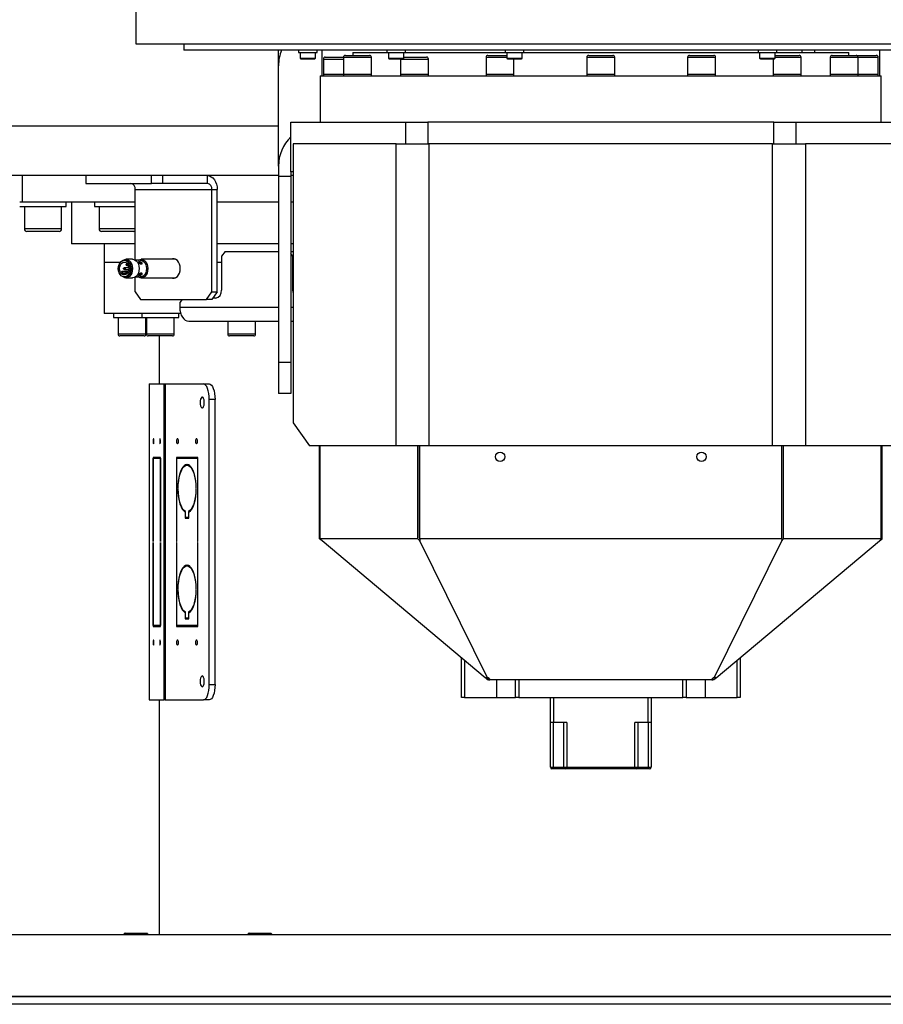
# Model space of a CAD drawing. Header units: millimetres. Extents: x 36 to 588, y 6 to 414.
# Tile 26 of 30: x 414 to 451, y 270 to 313. Entities that reach past the tile are written whole.
import ezdxf

# ---------------------------------------------------------------- set-up
doc = ezdxf.new("R2010")
doc.units = ezdxf.units.MM
doc.styles.add('SLDTEXTSTYLE1', font='TXT', dxfattribs={"width": 0.75})
doc.dimstyles.new('SLDDIMSTYLE0', dxfattribs={"dimtxt": 3.5, "dimasz": 5, "dimexe": 0, "dimexo": 0.0625, "dimgap": 0.875, "dimtad": 1, "dimlfac": 15, "dimrnd": 1e-09, "dimzin": 12, "dimdsep": 46, "dimtxsty": 'SLDTEXTSTYLE1', "dimsah": 1, "dimcen": 0.09, "dimadec": 0, "dimazin": 0, "dimtfac": 1, "dimtofl": 0, "dimtmove": 0, "dimatfit": 3, "dimfxl": 1, "dimtolj": 1, "dimtzin": 12, "dimarcsym": 0})

# ---------------------------------------------------------------- blocks, each defined once
blk = doc.blocks.new('*D4')
at = {"color": 7, "linetype": 'Continuous', "lineweight": 0}
for p, q in [((418.028, 313.672), (392.42, 313.672)), ((393.42, 313.672), (393.42, 270.338)), ((406.362, 270.338), (392.42, 270.338))]:
    blk.add_line(p, q, dxfattribs=at)
for centre, start, end in [((390.644, 292.545), 63.4349, 116.5651), ((390.644, 292.721), 243.4349, 296.5651)]:
    blk.add_arc(centre, 6.208, start, end, dxfattribs=at)
for points in [[(393.42, 313.672), (392.77, 308.672), (394.07, 308.672)], [(393.42, 270.338), (394.07, 275.338), (392.77, 275.338)]]:
    blk.add_solid(points, dxfattribs=at)
at = {"color": 7, "linetype": 'Continuous', "lineweight": 0, "insert": (388.908, 288.756), "char_height": 3.5, "attachment_point": 1, "rotation": 90, "style": 'SLDTEXTSTYLE1'}
blk.add_mtext('650', dxfattribs=at)

msp = doc.modelspace()

# ---------------------------------------------------------------- linework, layer by layer
at = {"color": 7, "linetype": 'Continuous', "lineweight": 30}
for p, q in [((419.02849, 311.6718), (459.02849, 311.6718)), ((424.698, 311.40513), (421.09515, 311.40513)), ((456.96182, 311.40513), (424.698, 311.40513)), ((425.16182, 310.73088), (425.16182, 311.40513)), ((426.02107, 311.29846), (426.79918, 311.29846)), ((426.08774, 311.06513), (426.31231, 311.06513)), ((426.31231, 311.06513), (426.75441, 311.06513)), ((426.79918, 311.29846), (426.82107, 311.29846)), ((427.02849, 311.40513), (427.02849, 310.30513)), ((427.17515, 311.10513), (427.95813, 311.10513)), ((427.95785, 311.09847), (429.15785, 311.09847)), ((428.03785, 311.17846), (429.07785, 311.17846)), ((428.36182, 311.30513), (429.82248, 311.30513)), ((429.82248, 311.29846), (430.62248, 311.29846)), ((429.88915, 311.06513), (430.40136, 311.06513)), ((430.40136, 311.06513), (430.55581, 311.06513)), ((430.55581, 311.10513), (431.53461, 311.10513)), ((430.62248, 311.30513), (434.9158, 311.30513)), ((434.09141, 311.09847), (434.98247, 311.09847)), ((434.17141, 311.17846), (434.98247, 311.17846)), ((434.9158, 311.29846), (435.7158, 311.29846)), ((434.98247, 311.06513), (435.60288, 311.06513)), ((435.60288, 311.06513), (435.64913, 311.06513)), ((435.7158, 311.30513), (443.11044, 311.30513)), ((438.42849, 311.09847), (439.62849, 311.09847)), ((438.50849, 311.17846), (439.54849, 311.17846)), ((442.76557, 311.09847), (443.96557, 311.09847)), ((442.84557, 311.17846), (443.88557, 311.17846)), ((443.11044, 311.30513), (445.79494, 311.30513)), ((445.79494, 311.29846), (446.59494, 311.29846)), ((445.86161, 311.06513), (446.52827, 311.06513)), ((446.52827, 311.17846), (447.56236, 311.17846)), ((446.52827, 311.09847), (447.64236, 311.09847)), ((446.59494, 311.30513), (449.69515, 311.30513)), ((448.89912, 311.09847), (450.09912, 311.09847)), ((448.97912, 311.17846), (450.01912, 311.17846)), ((450.01912, 311.17846), (450.88182, 311.17846)), ((450.09912, 311.09847), (450.96182, 311.09847)), ((451.02849, 310.30513), (451.02849, 311.40513)), ((425.16182, 306.41723), (425.16182, 310.73088)), ((426.12107, 311.0318), (426.32318, 311.0318)), ((426.32318, 311.0318), (426.72107, 311.0318)), ((427.09515, 311.02513), (427.95785, 311.02513)), ((429.92248, 311.0318), (430.38347, 311.0318)), ((430.38347, 311.0318), (430.52248, 311.0318)), ((430.41489, 311.0318), (430.41461, 311.02513)), ((430.41461, 311.02513), (431.61461, 311.02513)), ((435.0158, 311.0318), (435.57417, 311.0318)), ((435.57417, 311.0318), (435.6158, 311.0318)), ((445.89494, 311.0318), (446.49494, 311.0318)), ((426.96182, 310.30513), (443.6462, 310.30513)), ((427.09515, 310.37847), (427.69515, 310.37847)), ((427.69515, 310.37847), (427.95785, 310.37847)), ((427.95785, 310.37847), (429.15785, 310.37847)), ((427.95785, 310.37847), (428.55785, 310.37847)), ((428.55785, 310.37847), (429.15785, 310.37847)), ((430.41461, 310.37847), (431.01461, 310.37847)), ((431.01461, 310.37847), (431.61461, 310.37847)), ((434.09141, 310.37847), (435.29141, 310.37847)), ((434.09141, 310.37847), (434.69141, 310.37847)), ((434.69141, 310.37847), (435.29141, 310.37847)), ((438.42849, 310.37847), (439.62849, 310.37847)), ((438.42849, 310.37847), (439.02849, 310.37847)), ((439.02849, 310.37847), (439.62849, 310.37847)), ((442.76557, 310.37847), (443.96557, 310.37847)), ((442.76557, 310.37847), (443.36557, 310.37847)), ((443.36557, 310.37847), (443.96557, 310.37847)), ((443.6462, 310.30513), (451.09515, 310.30513)), ((446.44236, 310.37847), (447.64236, 310.37847)), ((446.44236, 310.37847), (447.04236, 310.37847)), ((447.04236, 310.37847), (447.64236, 310.37847)), ((448.89912, 310.37847), (450.09912, 310.37847)), ((448.89912, 310.37847), (449.49912, 310.37847)), ((449.49912, 310.37847), (450.09912, 310.37847)), ((450.09912, 310.37847), (450.96182, 310.37847)), ((450.09912, 310.37847), (450.36182, 310.37847)), ((450.36182, 310.37847), (450.96182, 310.37847)), ((425.16182, 308.13846), (413.36182, 308.13846)), ((425.69515, 306.1718), (425.69515, 308.30513)), ((425.69515, 308.30513), (430.63796, 308.30513)), ((430.63796, 308.30513), (431.58077, 308.30513)), ((430.63796, 307.3718), (430.63796, 308.30513)), ((446.4762, 308.30513), (431.58077, 308.30513)), ((431.58077, 308.30513), (431.58077, 307.3718)), ((446.4762, 308.30513), (447.41901, 308.30513)), ((446.4762, 307.3718), (446.4762, 308.30513)), ((447.41901, 308.30513), (452.36182, 308.30513)), ((447.41901, 308.30513), (447.41901, 307.3718)), ((425.7959, 307.3718), (425.7959, 295.3718)), ((430.22179, 307.3718), (425.7959, 307.3718)), ((430.22179, 294.3718), (430.22179, 307.3718)), ((430.22179, 307.3718), (431.636, 307.3718)), ((431.636, 307.3718), (431.636, 294.3718)), ((446.42097, 307.3718), (431.636, 307.3718)), ((446.42097, 294.3718), (446.42097, 307.3718)), ((446.42097, 307.3718), (447.83519, 307.3718)), ((447.83519, 307.3718), (447.83519, 294.3718)), ((452.26108, 307.3718), (447.83519, 307.3718)), ((425.16182, 306.41723), (425.16182, 305.96647)), ((425.16182, 306.00513), (413.69515, 306.00513)), ((416.87248, 306.00513), (416.87248, 305.6718)), ((419.7009, 305.6718), (419.7009, 306.00513)), ((420.17231, 306.00513), (420.17231, 305.6718)), ((422.10507, 305.6718), (422.10507, 306.00513)), ((425.69515, 306.1718), (425.69515, 305.96647)), ((425.7959, 306.1718), (425.69515, 306.1718)), ((425.7959, 306.00513), (425.69515, 306.00513)), ((416.87248, 305.6718), (419.7009, 305.6718)), ((420.17231, 305.6718), (419.7009, 305.6718)), ((422.10507, 305.6718), (420.17231, 305.6718)), ((425.69515, 305.96647), (425.16182, 305.96647)), ((425.16182, 305.96647), (425.16182, 297.96647)), ((425.69515, 305.96647), (425.69515, 297.96647)), ((418.99379, 305.40513), (422.29363, 305.40513)), ((418.99379, 302.3742), (418.99379, 305.40513)), ((422.29363, 305.40513), (422.52933, 305.40513)), ((422.29363, 301.00513), (422.29363, 305.40513)), ((422.52933, 301.00513), (422.52933, 305.40513)), ((414.02849, 304.8718), (414.12849, 304.8718)), ((414.13245, 304.8718), (417.24388, 304.8718)), ((417.2459, 304.8718), (417.37785, 304.8718)), ((417.37785, 304.8718), (417.68987, 304.8718)), ((417.68987, 304.8718), (418.99379, 304.8718)), ((422.52933, 304.8718), (425.16182, 304.8718)), ((425.69515, 304.8718), (425.7959, 304.8718)), ((414.02849, 304.6718), (416.02849, 304.6718)), ((417.24388, 304.6718), (417.37785, 304.6718)), ((417.37785, 304.6718), (418.99379, 304.6718)), ((415.02849, 303.7118), (414.22849, 303.7118)), ((415.02849, 303.60513), (414.33515, 303.60513)), ((415.82849, 303.7118), (415.02849, 303.7118)), ((415.72182, 303.60513), (415.02849, 303.60513)), ((418.64388, 303.7118), (417.44388, 303.7118)), ((418.59054, 303.60513), (417.55054, 303.60513)), ((418.93721, 303.60513), (418.59054, 303.60513)), ((418.99379, 303.7118), (418.64388, 303.7118)), ((418.99379, 303.0718), (416.26182, 303.0718)), ((425.16182, 303.0718), (422.52933, 303.0718)), ((425.7959, 303.0718), (425.69515, 303.0718)), ((422.86371, 302.73847), (422.7099, 302.53847)), ((422.86371, 302.73847), (425.16182, 302.73847)), ((425.69515, 302.73847), (425.7959, 302.73847)), ((425.78609, 302.53847), (425.69515, 302.65671)), ((418.35491, 302.2718), (417.66182, 302.2718)), ((418.35491, 302.2718), (417.66182, 302.2718)), ((418.65101, 302.20373), (418.65777, 302.20513)), ((422.7099, 302.2718), (422.52933, 302.2718)), ((422.7099, 302.2718), (422.52933, 302.2718)), ((422.7099, 302.53847), (422.7099, 301.0718)), ((425.78609, 301.0718), (425.78609, 302.53847)), ((425.7959, 302.53847), (425.78609, 302.53847)), ((418.40763, 301.86607), (418.38908, 301.83984)), ((418.42908, 301.78327), (418.44763, 301.8095)), ((418.63927, 301.78327), (418.42908, 301.78327)), ((418.644, 301.8095), (418.44763, 301.8095)), ((418.65777, 301.80513), (418.65101, 301.80653)), ((418.99379, 301.00513), (418.99379, 301.63606)), ((418.99379, 301.00513), (419.2295, 300.6718)), ((422.05792, 300.6718), (422.29363, 301.00513)), ((422.29363, 301.00513), (422.52933, 301.00513)), ((422.52933, 301.00513), (422.29363, 300.6718)), ((425.78609, 301.0718), (425.7959, 301.0718)), ((419.2295, 300.6718), (422.05792, 300.6718)), ((421.01799, 300.6718), (420.91545, 300.53847)), ((420.91545, 300.53847), (420.91545, 300.33847)), ((422.29363, 300.6718), (422.05792, 300.6718)), ((422.45355, 300.73847), (422.34077, 300.73847)), ((420.95541, 300.0718), (417.66182, 300.0718)), ((420.91545, 300.33847), (425.16182, 300.33847)), ((425.69515, 300.33847), (425.7959, 300.33847)), ((418.06182, 299.90513), (419.27802, 299.90513)), ((419.27802, 299.90513), (420.87802, 299.90513)), ((421.29897, 299.73847), (425.16182, 299.73847)), ((425.69515, 299.73847), (425.7959, 299.73847)), ((419.21522, 299.18513), (418.26182, 299.18513)), ((419.1681, 299.10513), (418.34182, 299.10513)), ((419.38182, 299.10513), (419.1681, 299.10513)), ((419.46182, 299.18513), (419.21522, 299.18513)), ((420.57594, 299.18513), (419.47802, 299.18513)), ((420.50955, 299.10513), (419.55802, 299.10513)), ((420.59802, 299.10513), (420.50955, 299.10513)), ((420.67802, 299.18513), (420.57594, 299.18513)), ((424.16232, 299.18513), (422.97992, 299.18513)), ((424.08467, 299.10513), (423.05992, 299.10513)), ((424.09992, 299.10513), (424.08467, 299.10513)), ((424.17992, 299.18513), (424.16232, 299.18513)), ((425.69515, 297.96647), (425.16182, 297.96647)), ((425.16182, 297.96647), (425.16182, 296.63313)), ((425.69515, 297.96647), (425.69515, 296.63313)), ((419.60017, 297.03847), (419.60473, 297.03847)), ((419.60473, 297.03847), (419.60473, 283.43847)), ((419.60473, 297.03847), (420.24857, 297.03847)), ((420.24857, 283.43847), (420.24857, 297.03847)), ((420.24857, 297.03847), (420.2846, 297.03847)), ((420.2846, 297.03847), (420.2846, 283.43847)), ((420.2846, 297.03847), (421.93053, 297.03847)), ((421.93053, 297.03847), (422.1769, 297.03847)), ((422.18565, 284.10513), (422.18565, 296.3718)), ((422.43202, 296.3718), (422.18565, 296.3718)), ((422.43202, 284.10513), (422.43202, 296.3718)), ((425.69515, 296.63313), (425.16182, 296.63313)), ((425.7959, 295.3718), (426.503, 294.3718)), ((430.22179, 294.3718), (426.503, 294.3718)), ((426.92849, 290.3718), (426.92849, 294.3718)), ((426.95973, 290.3718), (426.95973, 294.3718)), ((431.636, 294.3718), (430.22179, 294.3718)), ((431.16391, 290.3718), (431.16391, 294.3718)), ((431.23462, 290.41843), (431.23462, 294.3718)), ((431.23462, 294.23847), (431.23934, 294.23847)), ((431.23462, 294.20513), (431.23934, 294.20513)), ((431.23934, 290.3718), (431.23934, 294.3718)), ((446.42097, 294.3718), (431.636, 294.3718)), ((447.83519, 294.3718), (446.42097, 294.3718)), ((446.81764, 290.3718), (446.81764, 294.3718)), ((446.82235, 294.23847), (446.81764, 294.23847)), ((446.81764, 294.20513), (446.82235, 294.20513)), ((446.82235, 290.41843), (446.82235, 294.3718)), ((446.89306, 290.3718), (446.89306, 294.3718)), ((451.55397, 294.3718), (447.83519, 294.3718)), ((451.09725, 290.3718), (451.09725, 294.3718)), ((451.12849, 290.3718), (451.12849, 294.3718)), ((419.92447, 293.8718), (419.77002, 293.8718)), ((419.77002, 293.8718), (419.77002, 290.25513)), ((419.77437, 293.83847), (419.92447, 293.83847)), ((419.77437, 290.25513), (419.77437, 293.83847)), ((419.92447, 293.83847), (419.92447, 293.8718)), ((420.08328, 293.8718), (419.92882, 293.8718)), ((419.92882, 293.8718), (419.92882, 293.83847)), ((419.92882, 293.83847), (420.07893, 293.83847)), ((420.07893, 293.83847), (420.07893, 290.25513)), ((420.08328, 293.83847), (420.07893, 293.83847)), ((420.08328, 290.25513), (420.08328, 293.8718)), ((421.22203, 293.8718), (420.76919, 293.8718)), ((420.76919, 293.8718), (420.76919, 290.25513)), ((420.78194, 293.83847), (421.22203, 293.83847)), ((420.78194, 290.25513), (420.78194, 293.83847)), ((421.01556, 293.8718), (421.01556, 293.83847)), ((421.22203, 293.83847), (421.22203, 293.8718)), ((421.68763, 293.8718), (421.23479, 293.8718)), ((421.23479, 293.8718), (421.23479, 293.83847)), ((421.23479, 293.83847), (421.67487, 293.83847)), ((421.48115, 293.8718), (421.48115, 293.83847)), ((421.67487, 293.83847), (421.67487, 290.25513)), ((421.68763, 293.83847), (421.67487, 293.83847)), ((421.68763, 290.25513), (421.68763, 293.8718)), ((421.22203, 293.53833), (421.22203, 293.57167)), ((421.23479, 293.57167), (421.23479, 293.53833)), ((421.32824, 293.53833), (421.23479, 293.53833)), ((420.83302, 292.55513), (420.84578, 292.55513)), ((420.84578, 292.5218), (420.83302, 292.5218)), ((421.61104, 292.55513), (421.6238, 292.55513)), ((421.6238, 292.5218), (421.61104, 292.5218)), ((421.14932, 291.52601), (421.14932, 291.25847)), ((421.16208, 291.52601), (421.14932, 291.52601)), ((421.14932, 291.25847), (421.22203, 291.25847)), ((421.16208, 291.2918), (421.16208, 291.5536)), ((421.22203, 291.2918), (421.16208, 291.2918)), ((421.22203, 291.25847), (421.22203, 291.2918)), ((421.29474, 291.2918), (421.23479, 291.2918)), ((421.23479, 291.2918), (421.23479, 291.25847)), ((421.23479, 291.25847), (421.3075, 291.25847)), ((421.29474, 291.5536), (421.29474, 291.2918)), ((421.3481, 291.5536), (421.29474, 291.5536)), ((421.3075, 291.2918), (421.29474, 291.2918)), ((421.3075, 291.25847), (421.3075, 291.52601)), ((427.03515, 290.2823), (426.92849, 290.3718)), ((426.95973, 290.3718), (427.03515, 290.2823)), ((431.16391, 290.3718), (426.95973, 290.3718)), ((431.23934, 290.2823), (431.16391, 290.3718)), ((431.23934, 290.41284), (431.23462, 290.41843)), ((446.81764, 290.3718), (431.23934, 290.3718)), ((431.23934, 290.3718), (431.23934, 290.2823)), ((446.81764, 290.41284), (446.82235, 290.41843)), ((446.81764, 290.3718), (446.81764, 290.2823)), ((446.81764, 290.2823), (446.89306, 290.3718)), ((451.09725, 290.3718), (446.89306, 290.3718)), ((451.09725, 290.3718), (451.02182, 290.2823)), ((451.02182, 290.2823), (451.12849, 290.3718)), ((419.77002, 290.25513), (419.77437, 290.25513)), ((419.77437, 290.2218), (419.77002, 290.2218)), ((419.77002, 290.2218), (419.77002, 286.60513)), ((419.77437, 286.63847), (419.77437, 290.2218)), ((420.07893, 290.25513), (420.08328, 290.25513)), ((420.08328, 290.2218), (420.07893, 290.2218)), ((420.07893, 290.2218), (420.07893, 286.63847)), ((420.08328, 286.60513), (420.08328, 290.2218)), ((420.76919, 290.25513), (420.78194, 290.25513)), ((420.78194, 290.2218), (420.76919, 290.2218)), ((420.76919, 290.2218), (420.76919, 286.60513)), ((420.78194, 286.63847), (420.78194, 290.2218)), ((421.67487, 290.25513), (421.68763, 290.25513)), ((421.68763, 290.2218), (421.67487, 290.2218)), ((421.67487, 290.2218), (421.67487, 286.63847)), ((421.68763, 286.60513), (421.68763, 290.2218)), ((434.05894, 284.38864), (427.03515, 290.2823)), ((434.14868, 284.38864), (431.23934, 290.2823)), ((443.90829, 284.38864), (446.81764, 290.2823)), ((443.99804, 284.38864), (451.02182, 290.2823)), ((421.22203, 289.20499), (421.22203, 289.23833)), ((421.23479, 289.23833), (421.23479, 289.20499)), ((421.32824, 289.20499), (421.23479, 289.20499)), ((420.83302, 288.2218), (420.84578, 288.2218)), ((420.84578, 288.18847), (420.83302, 288.18847)), ((421.61104, 288.2218), (421.6238, 288.2218)), ((421.6238, 288.18847), (421.61104, 288.18847)), ((421.14932, 287.19268), (421.14932, 286.92513)), ((421.16208, 287.19268), (421.14932, 287.19268)), ((421.14932, 286.92513), (421.22203, 286.92513)), ((421.16208, 286.95847), (421.16208, 287.22027)), ((421.22203, 286.95847), (421.16208, 286.95847)), ((421.22203, 286.92513), (421.22203, 286.95847)), ((421.29474, 286.95847), (421.23479, 286.95847)), ((421.23479, 286.95847), (421.23479, 286.92513)), ((421.23479, 286.92513), (421.3075, 286.92513)), ((421.29474, 287.22027), (421.29474, 286.95847)), ((421.3481, 287.22027), (421.29474, 287.22027)), ((421.3075, 286.95847), (421.29474, 286.95847)), ((421.3075, 286.92513), (421.3075, 287.19268)), ((419.77002, 286.60513), (419.92447, 286.60513)), ((419.92447, 286.63847), (419.77437, 286.63847)), ((419.92447, 286.60513), (419.92447, 286.63847)), ((420.07893, 286.63847), (419.92882, 286.63847)), ((419.92882, 286.63847), (419.92882, 286.60513)), ((419.92882, 286.60513), (420.08328, 286.60513)), ((420.08328, 286.63847), (420.07893, 286.63847)), ((420.76919, 286.60513), (421.22203, 286.60513)), ((421.22203, 286.63847), (420.78194, 286.63847)), ((421.01556, 286.63847), (421.01556, 286.60513)), ((421.22203, 286.60513), (421.22203, 286.63847)), ((421.67487, 286.63847), (421.23479, 286.63847)), ((421.23479, 286.63847), (421.23479, 286.60513)), ((421.23479, 286.60513), (421.68763, 286.60513)), ((421.48115, 286.63847), (421.48115, 286.60513)), ((421.68763, 286.63847), (421.67487, 286.63847)), ((433.02849, 283.53847), (433.02849, 285.25329)), ((445.02849, 285.25329), (445.02849, 283.53847)), ((433.16182, 285.14141), (433.16182, 283.53847)), ((444.89515, 283.53847), (444.89515, 285.14141)), ((434.20152, 284.30513), (434.20152, 284.38086)), ((443.85545, 284.30513), (443.85545, 284.38086)), ((422.18565, 284.10513), (422.43202, 284.10513)), ((434.12547, 284.33281), (434.15846, 284.30513)), ((434.20152, 284.30513), (434.15846, 284.30513)), ((434.20152, 284.30513), (434.25846, 284.30513)), ((443.79852, 284.30513), (434.25846, 284.30513)), ((434.53454, 284.30513), (434.53454, 283.53847)), ((435.36182, 283.53847), (435.36182, 284.30513)), ((435.49515, 284.30513), (435.49515, 283.53847)), ((442.56182, 283.53847), (442.56182, 284.30513)), ((442.69515, 284.30513), (442.69515, 283.53847)), ((443.52243, 284.30513), (443.52243, 283.53847)), ((443.79852, 284.30513), (443.85545, 284.30513)), ((443.89852, 284.30513), (443.85545, 284.30513)), ((443.9315, 284.33281), (443.89852, 284.30513)), ((433.16182, 283.53847), (433.02849, 283.53847)), ((433.16182, 283.53847), (434.53454, 283.53847)), ((434.53454, 283.53847), (435.36182, 283.53847)), ((435.49515, 283.53847), (435.36182, 283.53847)), ((435.49515, 283.53847), (442.56182, 283.53847)), ((436.86182, 282.4718), (436.86182, 283.53847)), ((436.99515, 283.53847), (436.99515, 282.4718)), ((441.06182, 282.4718), (441.06182, 283.53847)), ((441.19515, 283.53847), (441.19515, 282.4718)), ((442.69515, 283.53847), (442.56182, 283.53847)), ((442.69515, 283.53847), (443.52243, 283.53847)), ((443.52243, 283.53847), (444.89515, 283.53847)), ((445.02849, 283.53847), (444.89515, 283.53847)), ((419.60473, 283.43847), (419.60017, 283.43847)), ((419.60473, 283.43847), (420.24857, 283.43847)), ((420.2846, 283.43847), (420.24857, 283.43847)), ((420.2846, 283.43847), (421.93053, 283.43847)), ((422.1769, 283.43847), (421.93053, 283.43847)), ((436.99515, 282.4718), (436.86182, 282.4718)), ((436.86182, 280.53847), (436.86182, 282.4718)), ((436.97756, 282.4718), (436.97756, 280.53847)), ((437.568, 282.4718), (436.99515, 282.4718)), ((437.43583, 280.53847), (437.43583, 282.4718)), ((437.568, 282.4718), (437.568, 280.53847)), ((441.06182, 282.4718), (440.48897, 282.4718)), ((440.48897, 280.53847), (440.48897, 282.4718)), ((440.62114, 282.4718), (440.62114, 280.53847)), ((441.19515, 282.4718), (441.06182, 282.4718)), ((441.07942, 280.53847), (441.07942, 282.4718)), ((441.19515, 282.4718), (441.19515, 280.53847)), ((436.86182, 280.53847), (436.97756, 280.53847)), ((436.98636, 280.4718), (436.92849, 280.4718)), ((436.97756, 280.53847), (437.43583, 280.53847)), ((437.50192, 280.4718), (436.98636, 280.4718)), ((437.43583, 280.53847), (437.568, 280.53847)), ((437.568, 280.4718), (437.50192, 280.4718)), ((437.568, 280.53847), (440.48897, 280.53847)), ((437.568, 280.4718), (437.568, 280.53847)), ((440.48897, 280.4718), (437.568, 280.4718)), ((440.48897, 280.4718), (440.48897, 280.53847)), ((440.48897, 280.53847), (440.62114, 280.53847)), ((440.55506, 280.4718), (440.48897, 280.4718)), ((441.07062, 280.4718), (440.55506, 280.4718)), ((440.62114, 280.53847), (441.07942, 280.53847)), ((441.12849, 280.4718), (441.07062, 280.4718)), ((441.07942, 280.53847), (441.19515, 280.53847)), ((418.56182, 273.40513), (419.02849, 273.40513)), ((419.02849, 273.40513), (419.49515, 273.40513)), ((423.89515, 273.40513), (424.36182, 273.40513)), ((424.36182, 273.40513), (424.82849, 273.40513)), ((407.36182, 273.33847), (470.69515, 273.33847)), ((470.69515, 270.6718), (407.36182, 270.6718)), ((407.36182, 270.6718), (470.69515, 270.6718)), ((470.69515, 270.33847), (407.36182, 270.33847))]:
    msp.add_line(p, q, dxfattribs=at)
at = {"color": 7, "linetype": 'Continuous', "lineweight": 30, "flags": 128}
for points in [[(422.10507, 306.00513), (422.18783, 305.9936), (422.26742, 305.95946), (422.34077, 305.90401), (422.40506, 305.8294), (422.45783, 305.73848), (422.49703, 305.63474), (422.52118, 305.52219), (422.52933, 305.40513)], [(418.77459, 302.00513), (418.766, 301.91282), (418.7408, 301.8268), (418.70072, 301.75293), (418.64849, 301.69625), (418.58766, 301.66062), (418.52239, 301.64847), (418.45712, 301.66062), (418.39629, 301.69625), (418.34406, 301.75293), (418.30398, 301.8268), (418.27878, 301.91282), (418.27019, 302.00513), (418.27878, 302.09744), (418.30398, 302.18347), (418.34406, 302.25733), (418.39629, 302.31402), (418.45712, 302.34965), (418.52239, 302.3618), (418.58766, 302.34965), (418.64849, 302.31402), (418.70072, 302.25733), (418.7408, 302.18347), (418.766, 302.09744), (418.77459, 302.00513)], [(418.71802, 302.00513), (418.70933, 301.92358), (418.68403, 301.84928), (418.64437, 301.78883), (418.59386, 301.74759), (418.53701, 301.72924), (418.47886, 301.7354), (418.42457, 301.76553), (418.37898, 301.81695), (418.34613, 301.88509), (418.32894, 301.9639), (418.32894, 302.04637), (418.34613, 302.12517), (418.37898, 302.19331), (418.42457, 302.24473), (418.47886, 302.27486), (418.53701, 302.28103), (418.59386, 302.26267), (418.64437, 302.22144), (418.68403, 302.16098), (418.70933, 302.08668), (418.71802, 302.00513)], [(418.45265, 302.34789), (418.47802, 302.36706), (418.54545, 302.39805), (418.61621, 302.40434), (418.68586, 302.38556), (418.75001, 302.34286), (418.80464, 302.27895), (418.84631, 302.19783), (418.87241, 302.10461), (418.88129, 302.00513)], [(418.54002, 302.3618), (418.56953, 302.36423), (418.63525, 302.352), (418.69649, 302.31612), (418.74908, 302.25905), (418.78943, 302.18468), (418.8148, 302.09807), (418.82345, 302.00513)], [(418.56953, 302.3618), (418.63481, 302.34965), (418.69563, 302.31402), (418.74786, 302.25733), (418.78794, 302.18347), (418.81314, 302.09744), (418.82173, 302.00513)], [(418.62846, 302.1718), (418.62756, 302.16542), (418.625, 302.16001), (418.62118, 302.1564), (418.61667, 302.15513), (418.61216, 302.1564), (418.60834, 302.16001), (418.60578, 302.16542), (418.60489, 302.1718), (418.60578, 302.17818), (418.60834, 302.18359), (418.61216, 302.1872), (418.61667, 302.18847), (418.62118, 302.1872), (418.625, 302.18359), (418.62756, 302.17818), (418.62846, 302.1718)], [(418.68109, 302.16692), (418.67955, 302.15904), (418.67444, 302.14823), (418.66679, 302.141), (418.65777, 302.13847), (418.65101, 302.13987)], [(418.88474, 302.40513), (418.9025, 302.40434), (418.97214, 302.38556), (419.03629, 302.34286), (419.09092, 302.27895), (419.13259, 302.19783), (419.15869, 302.10461), (419.16758, 302.00513)], [(419.13038, 302.3618), (419.13799, 302.36706), (419.20542, 302.39805), (419.27618, 302.40434), (419.34582, 302.38556), (419.40997, 302.34286), (419.4646, 302.27895), (419.50628, 302.19783), (419.53237, 302.10461), (419.54126, 302.00513)], [(419.19999, 302.3618), (419.2295, 302.36423), (419.29522, 302.352), (419.35646, 302.31612), (419.40905, 302.25905), (419.4494, 302.18468), (419.47477, 302.09807), (419.48342, 302.00513)], [(419.2295, 302.3618), (419.29477, 302.34965), (419.3556, 302.31402), (419.40783, 302.25733), (419.44791, 302.18347), (419.47311, 302.09744), (419.4817, 302.00513)], [(420.56122, 301.60513), (420.6082, 301.5915), (420.67923, 301.5915), (420.74819, 301.61554), (420.81108, 301.66222), (420.86424, 301.72883), (420.90459, 301.8115), (420.92978, 301.90542), (420.93834, 302.00513), (420.92978, 302.10485), (420.90459, 302.19877), (420.86424, 302.28143), (420.81108, 302.34804), (420.74819, 302.39472), (420.67923, 302.41876), (420.6082, 302.41876), (420.56122, 302.40513)], [(418.44763, 301.8095), (418.45376, 301.82248), (418.45591, 301.83778), (418.45376, 301.85309), (418.44763, 301.86607), (418.43845, 301.87474), (418.42763, 301.87778), (418.4168, 301.87474), (418.40763, 301.86607)], [(418.88129, 302.00513), (418.87241, 301.90566), (418.84631, 301.81243), (418.80464, 301.73131), (418.75001, 301.6674), (418.68586, 301.62471), (418.61621, 301.60592), (418.54545, 301.61222), (418.47802, 301.6432), (418.45265, 301.66237)], [(418.51061, 302.00513), (418.50971, 301.99876), (418.50715, 301.99335), (418.50333, 301.98973), (418.49882, 301.98847), (418.49431, 301.98973), (418.49049, 301.99335), (418.48793, 301.99876), (418.48704, 302.00513), (418.48793, 302.01151), (418.49049, 302.01692), (418.49431, 302.02053), (418.49882, 302.0218), (418.50333, 302.02053), (418.50715, 302.01692), (418.50971, 302.01151), (418.51061, 302.00513)], [(418.53316, 302.03707), (418.53992, 302.03847), (418.54894, 302.03593), (418.55659, 302.0287), (418.5617, 302.01789), (418.56349, 302.00513)], [(418.56349, 302.00513), (418.5617, 301.99238), (418.55659, 301.98156), (418.54894, 301.97434), (418.53992, 301.9718), (418.53316, 301.9732)], [(418.82345, 302.00513), (418.8148, 301.91219), (418.78943, 301.82558), (418.74908, 301.75121), (418.69649, 301.69414), (418.63525, 301.65827), (418.56953, 301.64603), (418.54002, 301.64847)], [(418.82173, 302.00513), (418.81314, 301.91282), (418.78794, 301.8268), (418.74786, 301.75293), (418.69563, 301.69625), (418.63481, 301.66062), (418.56953, 301.64847)], [(418.62846, 301.83847), (418.62756, 301.83209), (418.625, 301.82668), (418.62118, 301.82307), (418.61667, 301.8218), (418.61216, 301.82307), (418.60834, 301.82668), (418.60578, 301.83209), (418.60489, 301.83847), (418.60578, 301.84484), (418.60834, 301.85025), (418.61216, 301.85386), (418.61667, 301.85513), (418.62118, 301.85386), (418.625, 301.85025), (418.62756, 301.84484), (418.62846, 301.83847)], [(418.65101, 301.8704), (418.65777, 301.8718), (418.66679, 301.86926), (418.67444, 301.86204), (418.67955, 301.85122), (418.68109, 301.84335)], [(419.16758, 302.00513), (419.15869, 301.90566), (419.13259, 301.81243), (419.09092, 301.73131), (419.03629, 301.6674), (418.97214, 301.62471), (418.9025, 301.60592), (418.88474, 301.60513)], [(419.54126, 302.00513), (419.53237, 301.90566), (419.50628, 301.81243), (419.4646, 301.73131), (419.40997, 301.6674), (419.34582, 301.62471), (419.27618, 301.60592), (419.20542, 301.61222), (419.13799, 301.6432), (419.13038, 301.64847)], [(419.48342, 302.00513), (419.47477, 301.91219), (419.4494, 301.82558), (419.40905, 301.75121), (419.35646, 301.69414), (419.29522, 301.65827), (419.2295, 301.64603), (419.19999, 301.64847)], [(419.4817, 302.00513), (419.47311, 301.91282), (419.44791, 301.8268), (419.40783, 301.75293), (419.3556, 301.69625), (419.29477, 301.66062), (419.2295, 301.64847)], [(425.7959, 300.9805), (425.79102, 301.00677), (425.78609, 301.0718)], [(420.91545, 300.33847), (420.92282, 300.22141), (420.94465, 300.10886), (420.98009, 300.00512), (421.02778, 299.9142), (421.0859, 299.83958), (421.1522, 299.78414), (421.22415, 299.74999), (421.29897, 299.73847)], [(422.18565, 296.3718), (422.18075, 296.50186), (422.16623, 296.62692), (422.14266, 296.74218), (422.11093, 296.8432), (422.07227, 296.92611), (422.02816, 296.98772), (421.9803, 297.02566), (421.93053, 297.03847)], [(422.1769, 297.03847), (422.22667, 297.02566), (422.27453, 296.98772), (422.31864, 296.92611), (422.3573, 296.8432), (422.38902, 296.74218), (422.4126, 296.62692), (422.42712, 296.50186), (422.43202, 296.3718)], [(421.79021, 296.23847), (421.79505, 296.1627), (421.80904, 296.09515), (421.83067, 296.04313), (421.85759, 296.01227), (421.88688, 296.00593), (421.91537, 296.02479), (421.93998, 296.0668), (421.95803, 296.12741), (421.96758, 296.20006), (421.96758, 296.27687), (421.95803, 296.34952), (421.93998, 296.41013), (421.91537, 296.45215), (421.88688, 296.471), (421.85759, 296.46466), (421.83067, 296.43381), (421.80904, 296.38178), (421.79505, 296.31423), (421.79021, 296.23847)], [(419.77306, 294.5718), (419.77416, 294.5297), (419.77727, 294.49402), (419.78193, 294.47017), (419.78742, 294.4618), (419.79292, 294.47017), (419.79758, 294.49402), (419.80069, 294.5297), (419.80178, 294.5718), (419.80069, 294.61389), (419.79758, 294.64958), (419.79292, 294.67343), (419.78742, 294.6818), (419.78193, 294.67343), (419.77727, 294.64958), (419.77416, 294.61389), (419.77306, 294.5718)], [(420.05152, 294.5718), (420.05261, 294.5297), (420.05572, 294.49402), (420.06038, 294.47017), (420.06588, 294.4618), (420.07137, 294.47017), (420.07603, 294.49402), (420.07914, 294.5297), (420.08024, 294.5718), (420.07914, 294.61389), (420.07603, 294.64958), (420.07137, 294.67343), (420.06588, 294.6818), (420.06038, 294.67343), (420.05572, 294.64958), (420.05261, 294.61389), (420.05152, 294.5718)], [(420.77812, 294.5718), (420.78132, 294.5297), (420.79045, 294.49402), (420.8041, 294.47017), (420.82021, 294.4618), (420.83632, 294.47017), (420.84998, 294.49402), (420.8591, 294.5297), (420.86231, 294.5718), (420.8591, 294.61389), (420.84998, 294.64958), (420.83632, 294.67343), (420.82021, 294.6818), (420.8041, 294.67343), (420.79045, 294.64958), (420.78132, 294.61389), (420.77812, 294.5718)], [(421.59451, 294.5718), (421.59771, 294.5297), (421.60684, 294.49402), (421.6205, 294.47017), (421.6366, 294.4618), (421.65271, 294.47017), (421.66637, 294.49402), (421.67549, 294.5297), (421.6787, 294.5718), (421.67549, 294.61389), (421.66637, 294.64958), (421.65271, 294.67343), (421.6366, 294.6818), (421.6205, 294.67343), (421.60684, 294.64958), (421.59771, 294.61389), (421.59451, 294.5718)], [(421.22203, 293.57167), (421.16151, 293.55691), (421.10258, 293.51809), (421.04661, 293.45613), (420.99494, 293.37249), (420.94879, 293.26914), (420.90924, 293.14854), (420.87723, 293.01352), (420.85352, 292.86728), (420.83867, 292.71327), (420.83302, 292.55513)], [(420.84578, 292.55513), (420.85127, 292.70806), (420.86565, 292.85698), (420.8886, 292.99839), (420.91956, 293.12894), (420.95781, 293.24557), (421.00244, 293.34552), (421.0524, 293.42643), (421.10652, 293.48639), (421.16351, 293.52398), (421.22203, 293.53833)], [(421.6238, 292.55513), (421.61815, 292.71327), (421.60329, 292.86728), (421.57958, 293.01352), (421.54757, 293.14854), (421.50803, 293.26914), (421.46187, 293.37249), (421.4102, 293.45613), (421.35424, 293.51809), (421.2953, 293.55691), (421.23479, 293.57167)], [(421.23479, 293.53833), (421.29331, 293.52398), (421.3503, 293.48639), (421.40441, 293.42643), (421.45438, 293.34552), (421.49901, 293.24557), (421.53725, 293.12894), (421.56822, 292.99839), (421.59116, 292.85698), (421.60555, 292.70806), (421.61104, 292.55513)], [(420.83302, 292.5218), (420.83974, 292.34809), (420.85755, 292.17982), (420.88595, 292.02178), (420.92413, 291.87849), (420.97099, 291.75405), (421.02521, 291.652), (421.08522, 291.57526), (421.14932, 291.52601)], [(421.16208, 291.5536), (421.1053, 291.59163), (421.0514, 291.65187), (421.00166, 291.73291), (420.95724, 291.83285), (420.91918, 291.94935), (420.88838, 292.07967), (420.86555, 292.22075), (420.85124, 292.36929), (420.84578, 292.5218)], [(421.61104, 292.5218), (421.60558, 292.36929), (421.59126, 292.22075), (421.56844, 292.07967), (421.53764, 291.94935), (421.49958, 291.83285), (421.45516, 291.73291), (421.40542, 291.65187), (421.35152, 291.59163), (421.29474, 291.5536)], [(421.3075, 291.52601), (421.3716, 291.57526), (421.43161, 291.652), (421.48582, 291.75405), (421.53269, 291.87849), (421.57086, 292.02178), (421.59926, 292.17982), (421.61708, 292.34809), (421.6238, 292.5218)], [(421.22203, 289.23833), (421.16151, 289.22357), (421.10258, 289.18476), (421.04661, 289.12279), (420.99494, 289.03915), (420.94879, 288.93581), (420.90924, 288.81521), (420.87723, 288.68019), (420.85352, 288.53395), (420.83867, 288.37994), (420.83302, 288.2218)], [(420.84578, 288.2218), (420.85127, 288.37472), (420.86565, 288.52364), (420.8886, 288.66505), (420.91956, 288.79561), (420.95781, 288.91224), (421.00244, 289.01219), (421.0524, 289.09309), (421.10652, 289.15305), (421.16351, 289.19065), (421.22203, 289.20499)], [(421.6238, 288.2218), (421.61815, 288.37994), (421.60329, 288.53395), (421.57958, 288.68019), (421.54757, 288.81521), (421.50803, 288.93581), (421.46187, 289.03915), (421.4102, 289.12279), (421.35424, 289.18476), (421.2953, 289.22357), (421.23479, 289.23833)], [(421.23479, 289.20499), (421.29331, 289.19065), (421.3503, 289.15305), (421.40441, 289.09309), (421.45438, 289.01219), (421.49901, 288.91224), (421.53725, 288.79561), (421.56822, 288.66505), (421.59116, 288.52364), (421.60555, 288.37472), (421.61104, 288.2218)], [(420.83302, 288.18847), (420.83974, 288.01476), (420.85755, 287.84648), (420.88595, 287.68845), (420.92413, 287.54516), (420.97099, 287.42072), (421.02521, 287.31867), (421.08522, 287.24192), (421.14932, 287.19268)], [(421.16208, 287.22027), (421.1053, 287.25829), (421.0514, 287.31854), (421.00166, 287.39958), (420.95724, 287.49952), (420.91918, 287.61602), (420.88838, 287.74634), (420.86555, 287.88742), (420.85124, 288.03596), (420.84578, 288.18847)], [(421.61104, 288.18847), (421.60558, 288.03596), (421.59126, 287.88742), (421.56844, 287.74634), (421.53764, 287.61602), (421.49958, 287.49952), (421.45516, 287.39958), (421.40542, 287.31854), (421.35152, 287.25829), (421.29474, 287.22027)], [(421.3075, 287.19268), (421.3716, 287.24192), (421.43161, 287.31867), (421.48582, 287.42072), (421.53269, 287.54516), (421.57086, 287.68845), (421.59926, 287.84648), (421.61708, 288.01476), (421.6238, 288.18847)], [(419.77306, 285.90513), (419.77416, 285.86304), (419.77727, 285.82735), (419.78193, 285.80351), (419.78742, 285.79513), (419.79292, 285.80351), (419.79758, 285.82735), (419.80069, 285.86304), (419.80178, 285.90513), (419.80069, 285.94723), (419.79758, 285.98291), (419.79292, 286.00676), (419.78742, 286.01513), (419.78193, 286.00676), (419.77727, 285.98291), (419.77416, 285.94723), (419.77306, 285.90513)], [(420.05152, 285.90513), (420.05261, 285.86304), (420.05572, 285.82735), (420.06038, 285.80351), (420.06588, 285.79513), (420.07137, 285.80351), (420.07603, 285.82735), (420.07914, 285.86304), (420.08024, 285.90513), (420.07914, 285.94723), (420.07603, 285.98291), (420.07137, 286.00676), (420.06588, 286.01513), (420.06038, 286.00676), (420.05572, 285.98291), (420.05261, 285.94723), (420.05152, 285.90513)], [(420.77812, 285.90513), (420.78132, 285.86304), (420.79045, 285.82735), (420.8041, 285.80351), (420.82021, 285.79513), (420.83632, 285.80351), (420.84998, 285.82735), (420.8591, 285.86304), (420.86231, 285.90513), (420.8591, 285.94723), (420.84998, 285.98291), (420.83632, 286.00676), (420.82021, 286.01513), (420.8041, 286.00676), (420.79045, 285.98291), (420.78132, 285.94723), (420.77812, 285.90513)], [(421.59451, 285.90513), (421.59771, 285.86304), (421.60684, 285.82735), (421.6205, 285.80351), (421.6366, 285.79513), (421.65271, 285.80351), (421.66637, 285.82735), (421.67549, 285.86304), (421.6787, 285.90513), (421.67549, 285.94723), (421.66637, 285.98291), (421.65271, 286.00676), (421.6366, 286.01513), (421.6205, 286.00676), (421.60684, 285.98291), (421.59771, 285.94723), (421.59451, 285.90513)], [(421.79021, 284.23847), (421.79505, 284.1627), (421.80904, 284.09515), (421.83067, 284.04313), (421.85759, 284.01227), (421.88688, 284.00593), (421.91537, 284.02479), (421.93998, 284.0668), (421.95803, 284.12741), (421.96758, 284.20006), (421.96758, 284.27687), (421.95803, 284.34952), (421.93998, 284.41013), (421.91537, 284.45215), (421.88688, 284.471), (421.85759, 284.46466), (421.83067, 284.4338), (421.80904, 284.38178), (421.79505, 284.31423), (421.79021, 284.23847)], [(434.12547, 284.33281), (434.1082, 284.3473), (434.09275, 284.36027), (434.07968, 284.37124), (434.06945, 284.37982), (434.06243, 284.38571), (434.05889, 284.38868), (434.05894, 284.38864)], [(434.172, 284.38827), (434.16845, 284.38404), (434.14668, 284.35809), (434.12547, 284.33281)], [(443.88497, 284.38827), (443.88852, 284.38404), (443.91029, 284.35809), (443.9315, 284.33281)], [(443.99804, 284.38864), (443.99809, 284.38868), (443.99454, 284.38571), (443.98753, 284.37982), (443.9773, 284.37124), (443.96422, 284.36027), (443.94877, 284.3473), (443.9315, 284.33281)], [(421.93053, 283.43847), (421.9803, 283.45128), (422.02816, 283.48921), (422.07227, 283.55082), (422.11093, 283.63373), (422.14266, 283.73475), (422.16623, 283.85001), (422.18075, 283.97507), (422.18565, 284.10513)], [(422.43202, 284.10513), (422.42712, 283.97507), (422.4126, 283.85001), (422.38902, 283.73475), (422.3573, 283.63373), (422.31864, 283.55082), (422.27453, 283.48921), (422.22667, 283.45128), (422.1769, 283.43847)]]:
    msp.add_lwpolyline(points, dxfattribs=at)
at = {"color": 7, "linetype": 'Continuous', "lineweight": 30}
for centre in [(434.69515, 293.90513), (443.36182, 293.90513)]:
    msp.add_circle(centre, 0.2, dxfattribs=at)
for centre, radius, start, end in [((426.91236, 310.73), 1.75054, 157.31469, 179.971271), ((426.12107, 311.06513), 0.03333, 180, 270), ((426.72107, 311.06513), 0.03333, 270, 0), ((427.17515, 311.02513), 0.08, 90, 180), ((428.03785, 311.09847), 0.08, 90, 180), ((429.07785, 311.09847), 0.08, 360, 90), ((429.92248, 311.06513), 0.03333, 180, 270), ((430.52248, 311.06513), 0.03333, 270, 0), ((431.53461, 311.02513), 0.08, 360, 90), ((434.17141, 311.09847), 0.08, 90, 180), ((435.0158, 311.06513), 0.03333, 180, 270), ((435.6158, 311.06513), 0.03333, 270, 0), ((438.50849, 311.09847), 0.08, 90, 180), ((439.54849, 311.09847), 0.08, 360, 90), ((442.84557, 311.09847), 0.08, 90, 180), ((443.88557, 311.09847), 0.08, 0, 90), ((445.89494, 311.06513), 0.03333, 180, 270), ((446.49494, 311.06513), 0.03333, 270, 0), ((447.56236, 311.09847), 0.08, 360, 90), ((448.97912, 311.09847), 0.08, 90, 180), ((450.01912, 311.09847), 0.08, 0, 90), ((450.88182, 311.09847), 0.08, 0, 90), ((426.93227, 306.4126), 1.77045, 134.327208, 179.850039), ((418.7581, 305.43847), 0.23804, 351.949963, 78.579361), ((422.05793, 305.43847), 0.23804, 351.949963, 78.579361), ((414.33515, 303.7118), 0.10667, 180, 270), ((415.72182, 303.7118), 0.10667, 270, 0), ((417.55054, 303.7118), 0.10667, 180, 270), ((418.93721, 303.7118), 0.10667, 270, 302.037696), ((419.14122, 302.1473), 0.1267, 20.736635, 87.114127), ((418.61443, 301.95675), 0.25387, 207.421006, 223.105777), ((419.14053, 301.86363), 0.12753, 274.712942, 339.319156), ((422.40928, 301.03775), 0.30254, 278.414233, 6.461622), ((418.34182, 299.18513), 0.08, 180, 270), ((419.38182, 299.18513), 0.08, 270, 0), ((419.55802, 299.18513), 0.08, 180, 270), ((420.59802, 299.18513), 0.08, 270, 0), ((423.05992, 299.18513), 0.08, 180, 270), ((424.09992, 299.18513), 0.08, 270, 0), ((436.92849, 280.53847), 0.06667, 180, 270), ((437.11044, 280.52209), 0.13388, 172.974122, 202.062899), ((437.50221, 280.53818), 0.06638, 179.749111, 269.747419), ((440.55476, 280.53818), 0.06638, 270.252581, 0.250889), ((440.94654, 280.52209), 0.13388, 337.937101, 7.025878), ((441.12849, 280.53847), 0.06667, 270, 0)]:
    msp.add_arc(centre, radius, start, end, dxfattribs=at)
for centre, major_axis, ratio, start_param, end_param in [((434.15846, 284.32379), (0.09533, -0.07448), 0.40540775, 1.97544208, 3.35041135), ((434.15846, 284.30513), (0.1, 0), 0.83909963, 0, 1.66870986), ((443.89852, 284.30513), (0.1, 0), 0.83909963, 1.4728828, 3.14159265), ((443.89852, 284.32379), (0.09533, 0.07448), 0.40540775, 6.07436661, 7.44933588)]:
    msp.add_ellipse(centre, major_axis=major_axis, ratio=ratio, start_param=start_param, end_param=end_param, dxfattribs=at)
for points in [[(419.02849, 313.6718), (419.02849, 311.6718)], [(421.09515, 311.6718), (421.09515, 311.40513)], [(426.02107, 311.40513), (426.02107, 311.29846)], [(426.08774, 311.29846), (426.08774, 311.06513)], [(426.75441, 311.06513), (426.75441, 311.29846)], [(426.82107, 311.29846), (426.82107, 311.40513)], [(427.95785, 311.09847), (427.95785, 310.37847)], [(428.36182, 311.30513), (428.36182, 311.17846)], [(429.15785, 310.37847), (429.15785, 311.09847)], [(429.82248, 311.40513), (429.82248, 311.29846)], [(429.88915, 311.29846), (429.88915, 311.06513)], [(430.55581, 311.06513), (430.55581, 311.29846)], [(430.62248, 311.29846), (430.62248, 311.40513)], [(434.09141, 311.09847), (434.09141, 310.37847)], [(434.9158, 311.40513), (434.9158, 311.29846)], [(434.98247, 311.29846), (434.98247, 311.06513)], [(435.64913, 311.06513), (435.64913, 311.29846)], [(435.7158, 311.29846), (435.7158, 311.40513)], [(438.42849, 311.09847), (438.42849, 310.37847)], [(439.62849, 310.37847), (439.62849, 311.09847)], [(442.76557, 311.09847), (442.76557, 310.37847)], [(443.96557, 310.37847), (443.96557, 311.09847)], [(445.79494, 311.40513), (445.79494, 311.29846)], [(445.86161, 311.29846), (445.86161, 311.06513)], [(446.52827, 311.06513), (446.52827, 311.29846)], [(446.59494, 311.29846), (446.59494, 311.40513)], [(447.64236, 310.37847), (447.64236, 311.09847)], [(447.69515, 311.30513), (447.69515, 311.40513)], [(448.2345, 311.30513), (448.2345, 311.40513)], [(448.89912, 311.09847), (448.89912, 310.37847)], [(449.69515, 311.17846), (449.69515, 311.30513)], [(450.09912, 310.37847), (450.09912, 311.09847)], [(450.96182, 310.37847), (450.96182, 311.09847)], [(427.09515, 311.02513), (427.09515, 310.30513)], [(430.41461, 311.02513), (430.41461, 310.30513)], [(431.61461, 310.30513), (431.61461, 311.02513)], [(435.29141, 310.37847), (435.29141, 311.0318)], [(446.44236, 311.0318), (446.44236, 310.37847)], [(426.96182, 310.30513), (426.96182, 308.30513)], [(427.09515, 310.37847), (427.09515, 310.30513)], [(427.95785, 310.37847), (427.95785, 310.30513)], [(429.15785, 310.30513), (429.15785, 310.37847)], [(430.41461, 310.37847), (430.41461, 310.30513)], [(431.61461, 310.30513), (431.61461, 310.37847)], [(434.09141, 310.37847), (434.09141, 310.30513)], [(435.29141, 310.30513), (435.29141, 310.37847)], [(438.42849, 310.37847), (438.42849, 310.30513)], [(439.62849, 310.30513), (439.62849, 310.37847)], [(442.76557, 310.37847), (442.76557, 310.30513)], [(443.96557, 310.30513), (443.96557, 310.37847)], [(446.44236, 310.37847), (446.44236, 310.30513)], [(447.64236, 310.30513), (447.64236, 310.37847)], [(448.89912, 310.37847), (448.89912, 310.30513)], [(450.09912, 310.30513), (450.09912, 310.37847)], [(450.96182, 310.30513), (450.96182, 310.37847)], [(451.09515, 308.30513), (451.09515, 310.30513)], [(414.12849, 306.00513), (414.12849, 304.8718)], [(416.02849, 304.6718), (416.02849, 304.8718)], [(416.26182, 304.8718), (416.26182, 303.0718)], [(417.24388, 304.8718), (417.24388, 304.6718)], [(414.22849, 304.6718), (414.22849, 303.7118)], [(415.82849, 303.7118), (415.82849, 304.6718)], [(417.44388, 304.6718), (417.44388, 303.7118)], [(417.66182, 303.0718), (417.66182, 302.2718)], [(417.66182, 302.2718), (417.66182, 300.0718)], [(418.56953, 302.3618), (418.52239, 302.3618)], [(418.88474, 302.40513), (418.59845, 302.40513)], [(418.65101, 302.20373), (418.61329, 302.18777)], [(419.2295, 302.3618), (419.01278, 302.3618)], [(420.72621, 302.40513), (419.25842, 302.40513)], [(418.69607, 301.87778), (418.42763, 301.87778)], [(418.53316, 302.03707), (418.49544, 302.0211)], [(418.49544, 301.98917), (418.53316, 301.9732)], [(418.7166, 302.03847), (418.53992, 302.03847)], [(418.53992, 301.9718), (418.7166, 301.9718)], [(418.61329, 302.15583), (418.65101, 302.13987)], [(418.65101, 301.8704), (418.61329, 301.85443)], [(418.61329, 301.8225), (418.65101, 301.80653)], [(418.65777, 302.13847), (418.69381, 302.13847)], [(418.69381, 301.8718), (418.65777, 301.8718)], [(418.52239, 301.64847), (418.56953, 301.64847)], [(418.59845, 301.60513), (418.88474, 301.60513)], [(419.01278, 301.64847), (419.2295, 301.64847)], [(419.25842, 301.60513), (420.72621, 301.60513)], [(418.06182, 300.0718), (418.06182, 299.90513)], [(419.27802, 300.0718), (419.27802, 299.90513)], [(420.87802, 299.90513), (420.87802, 300.0718)], [(418.26182, 299.90513), (418.26182, 299.18513)], [(419.46182, 299.18513), (419.46182, 299.90513)], [(419.47802, 299.90513), (419.47802, 299.18513)], [(420.67802, 299.18513), (420.67802, 299.90513)], [(422.97992, 299.73847), (422.97992, 299.18513)], [(424.17992, 299.18513), (424.17992, 299.73847)], [(420.02849, 299.10513), (420.02849, 297.03847)], [(419.60017, 297.03847), (419.60017, 283.43847)], [(420.02849, 283.43847), (420.02849, 273.33847)], [(418.56182, 273.40513), (418.49515, 273.33847)], [(419.56182, 273.33847), (419.49515, 273.40513)], [(423.89515, 273.40513), (423.82849, 273.33847)], [(424.89515, 273.33847), (424.82849, 273.40513)]]:
    msp.add_open_spline(points, degree=1, dxfattribs=at)
for points, knots in [([(419.17267, 302.30928), (419.1667, 302.3088), (419.15477, 302.30785), (419.14583, 302.30017), (419.14442, 302.28795), (419.15089, 302.27117), (419.16397, 302.25147), (419.18185, 302.23113), (419.20296, 302.21251), (419.22579, 302.19815), (419.24827, 302.1907), (419.26787, 302.19158), (419.28249, 302.2003), (419.29045, 302.21542), (419.29016, 302.23482), (419.28092, 302.25553), (419.26386, 302.27461), (419.24114, 302.29037), (419.2154, 302.3018), (419.19114, 302.30825), (419.17832, 302.30896), (419.17267, 302.30928)], [0, 0, 0, 0, 0.05268429, 0.10533589, 0.15889333, 0.21308893, 0.26631385, 0.31851311, 0.37114873, 0.42502696, 0.47909734, 0.53191, 0.58400314, 0.63700494, 0.69114391, 0.7448945, 0.79737852, 0.84965362, 0.90305062, 0.95726444, 1, 1, 1, 1]), ([(419.256, 301.81884), (419.24914, 301.81805), (419.23542, 301.81647), (419.21256, 301.80446), (419.19043, 301.78738), (419.17064, 301.76703), (419.15541, 301.74669), (419.14627, 301.72881), (419.14423, 301.7147), (419.15012, 301.70511), (419.16411, 301.70054), (419.1847, 301.70107), (419.20932, 301.70649), (419.23524, 301.71678), (419.25932, 301.73183), (419.278, 301.75061), (419.28883, 301.77097), (419.29113, 301.7906), (419.28501, 301.80691), (419.27253, 301.81713), (419.26106, 301.81832), (419.256, 301.81884)], [0, 0, 0, 0, 0.05268346, 0.10533241, 0.15889531, 0.21308752, 0.2663108, 0.31851151, 0.37114895, 0.42502687, 0.479097, 0.53190953, 0.58400047, 0.63700558, 0.69114209, 0.7448957, 0.79737815, 0.84965135, 0.90305214, 0.95726229, 1, 1, 1, 1])]:
    msp.add_open_spline(points, degree=3, knots=knots, dxfattribs=at)

# ---------------------------------------------------------------- dimensions: what is measured, and where the dimension line sits
at = {"color": 7, "linetype": 'Continuous', "lineweight": 0}
dim = msp.add_linear_dim(base=(393.41995, 270.33847), p1=(419.02849, 313.6718), p2=(407.36182, 270.33847), angle=90, text='(<>)', dimstyle='SLDDIMSTYLE0', dxfattribs=at)
dim.commit()
dim.dimension.update_dxf_attribs({"geometry": '*D4', "text_midpoint": (393.41995, 292.63318), "dimtype": 160})

doc.saveas('drawing.dxf')
